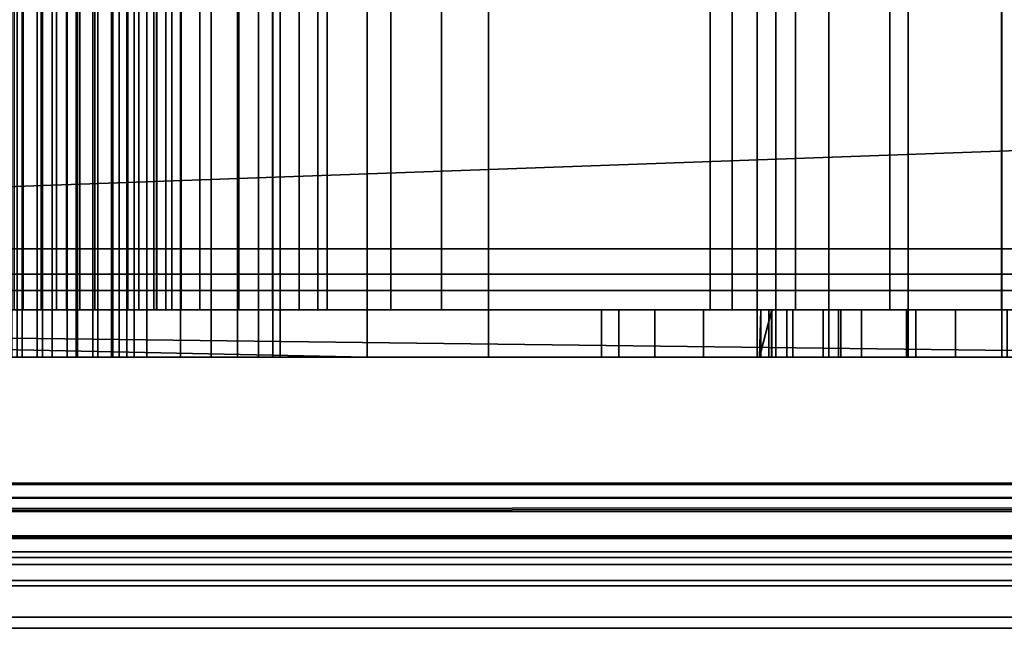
# Model space of a CAD drawing. Header units: millimetres. Extents: x -603 to 3703, y -121 to 193.
# Tile 35 of 256: x -375 to -354, y -33 to -20. Entities that reach past the tile are written whole.
import ezdxf

# ---------------------------------------------------------------- set-up
doc = ezdxf.new("R2010")
doc.units = ezdxf.units.MM
doc.layers.add('151', color=7, linetype='Continuous', true_color=0xffffff)

# ---------------------------------------------------------------- blocks, each defined once
blk = doc.blocks.new('UG_SURFACE_002')
at = {"layer": '151', "color": 35, "linetype": 'Continuous', "lineweight": 35}
for points in [[(-409, -34, 2019), (409, -34, 2019), (409, 0, 2019), (-409, 0, 2019)], [(-409, -34), (-409, -2), (409, -2), (409, -34)]]:
    blk.add_3dface(points, dxfattribs=at)
blk = doc.blocks.new('UG_SURFACE_003')
at = {"layer": '151', "color": 252, "linetype": 'Continuous', "lineweight": 35}
for points in [[(-367.575, -27.25, 967), (-403.3, -26.5, 967), (-403.3, -12.5, 967), (-367.575, -11.75, 967)], [(-367.575, -11.75, 1152), (-403.3, -12.5, 1152), (-403.3, -26.5, 1152), (-367.575, -27.25, 1152)], [(-342.4, -11.75, 1411), (-342.4, -27.25, 1411), (-403.3, -26.5, 1411), (-403.3, -12.5, 1411)], [(-346.9, -27.25, 1506.1), (-346.9, -11.75, 1506.1), (-395.7, -11.75, 1506.1), (-395.7, -27.25, 1506.1)], [(-376.319, -27.25, 1092.5), (-376.319, -11.75, 1092.5), (-374.895, -11.75, 1092.197), (-374.895, -27.25, 1092.197)], [(-376, -27.25, 992.5), (-376, -11.75, 992.5), (-374.576, -11.75, 992.197), (-374.576, -27.25, 992.197)], [(-375.675, -27.25, 1435.409), (-375.675, -11.75, 1435.409), (-374.464, -11.75, 1436.289), (-374.464, -27.25, 1436.289)], [(-374.262, -27.25, 1086.168), (-374.262, -11.75, 1086.168), (-375.591, -11.75, 1085.577), (-375.591, -27.25, 1085.577)], [(-373.943, -27.25, 986.168), (-373.943, -11.75, 986.168), (-375.272, -11.75, 985.577), (-375.272, -27.25, 985.577)], [(-373.748, -27.25, 1429.479), (-373.748, -11.75, 1429.479), (-375.116, -11.75, 1430.088), (-375.116, -27.25, 1430.088)], [(-375, -27.25, 1756.9), (-375, -11.75, 1756.9), (-365, -11.75, 1766.9), (-365, -27.25, 1766.9)], [(-365, -27.25, 1859.9), (-365, -11.75, 1859.9), (-375, -11.75, 1869.9), (-375, -27.25, 1869.9)], [(-375, -27.25, 266.9), (-375, -11.75, 266.9), (-365, -11.75, 276.9), (-365, -27.25, 276.9)], [(-365, -27.25, 369.9), (-365, -11.75, 369.9), (-375, -11.75, 379.9), (-375, -27.25, 379.9)], [(-374.895, -27.25, 1092.197), (-374.895, -11.75, 1092.197), (-373.718, -11.75, 1091.342), (-373.718, -27.25, 1091.342)], [(-374.576, -27.25, 992.197), (-374.576, -11.75, 992.197), (-373.399, -11.75, 991.342), (-373.399, -27.25, 991.342)], [(-374.464, -27.25, 1436.289), (-374.464, -11.75, 1436.289), (-373, -11.75, 1436.6), (-373, -27.25, 1436.6)], [(-373.288, -27.25, 1087.25), (-373.288, -11.75, 1087.25), (-374.262, -11.75, 1086.168), (-374.262, -27.25, 1086.168)], [(-372.969, -27.25, 987.25), (-372.969, -11.75, 987.25), (-373.943, -11.75, 986.168), (-373.943, -27.25, 986.168)], [(-372.252, -27.25, 1429.479), (-372.252, -11.75, 1429.479), (-373.748, -11.75, 1429.479), (-373.748, -27.25, 1429.479)], [(-373.718, -27.25, 1091.342), (-373.718, -11.75, 1091.342), (-372.99, -11.75, 1090.082), (-372.99, -27.25, 1090.082)], [(-373.399, -27.25, 991.342), (-373.399, -11.75, 991.342), (-372.671, -11.75, 990.082), (-372.671, -27.25, 990.082)], [(-372.838, -27.25, 1088.634), (-372.838, -11.75, 1088.634), (-373.288, -11.75, 1087.25), (-373.288, -27.25, 1087.25)], [(-373, -27.25, 1436.6), (-373, -11.75, 1436.6), (-371.536, -11.75, 1436.289), (-371.536, -27.25, 1436.289)], [(-372.99, -27.25, 1090.082), (-372.99, -11.75, 1090.082), (-372.838, -11.75, 1088.634), (-372.838, -27.25, 1088.634)], [(-372.519, -27.25, 988.634), (-372.519, -11.75, 988.634), (-372.969, -11.75, 987.25), (-372.969, -27.25, 987.25)], [(-372.671, -27.25, 990.082), (-372.671, -11.75, 990.082), (-372.519, -11.75, 988.634), (-372.519, -27.25, 988.634)], [(-370.884, -27.25, 1430.088), (-370.884, -11.75, 1430.088), (-372.252, -11.75, 1429.479), (-372.252, -27.25, 1429.479)], [(-371.536, -27.25, 1436.289), (-371.536, -11.75, 1436.289), (-370.325, -11.75, 1435.409), (-370.325, -27.25, 1435.409)], [(-369.882, -27.25, 1431.2), (-369.882, -11.75, 1431.2), (-370.884, -11.75, 1430.088), (-370.884, -27.25, 1430.088)], [(-370.325, -27.25, 1435.409), (-370.325, -11.75, 1435.409), (-369.576, -11.75, 1434.112), (-369.576, -27.25, 1434.112)], [(-369.42, -27.25, 1432.624), (-369.42, -11.75, 1432.624), (-369.882, -11.75, 1431.2), (-369.882, -27.25, 1431.2)], [(-369.576, -27.25, 1434.112), (-369.576, -11.75, 1434.112), (-369.42, -11.75, 1432.624), (-369.42, -27.25, 1432.624)], [(-367.575, -11.75, 967), (-347.5, -11.75, 967), (-347.5, -27.25, 967), (-367.575, -27.25, 967)], [(-367.575, -27.25, 1152), (-359.3, -27.25, 1152), (-359.3, -11.75, 1152), (-367.575, -11.75, 1152)], [(-365, -27.25, 1766.9), (-365, -11.75, 1766.9), (-365, -11.75, 1859.9), (-365, -27.25, 1859.9)], [(-365, -27.25, 276.9), (-365, -11.75, 276.9), (-365, -11.75, 369.9), (-365, -27.25, 369.9)], [(-359.3, -27.25, 1132), (-359.3, -11.75, 1132), (-359.3, -11.75, 1152), (-359.3, -27.25, 1152)], [(-358.905, -27.25, 1130.013), (-358.905, -11.75, 1130.013), (-359.3, -11.75, 1132), (-359.3, -27.25, 1132)], [(-357.782, -27.25, 1128.328), (-357.782, -11.75, 1128.328), (-358.905, -11.75, 1130.013), (-358.905, -27.25, 1130.013)], [(-356.099, -27.25, 1127.2), (-356.099, -11.75, 1127.2), (-357.782, -11.75, 1128.328), (-357.782, -27.25, 1128.328)], [(-354.113, -27.25, 1126.8), (-354.113, -11.75, 1126.8), (-356.099, -11.75, 1127.2), (-356.099, -27.25, 1127.2)], [(-352.125, -27.25, 1127.19), (-352.125, -11.75, 1127.19), (-354.113, -11.75, 1126.8), (-354.113, -27.25, 1126.8)], [(-342.814, -26.25, 1412), (-342.814, -12.75, 1412), (-408, -12.75, 1412), (-408, -26.25, 1412)], [(-367.075, -12.75, 968), (-408, -12.75, 968), (-408, -26.25, 968), (-367.075, -26.25, 968)], [(-367.075, -26.25, 1151), (-408, -26.25, 1151), (-408, -12.75, 1151), (-367.075, -12.75, 1151)], [(-394.7, -26.25, 1505.1), (-394.7, -12.75, 1505.1), (-347.9, -12.75, 1505.1), (-347.9, -26.25, 1505.1)], [(-374.871, -26.25, 1437.202), (-374.871, -12.75, 1437.202), (-376.418, -12.75, 1436.078), (-376.418, -26.25, 1436.078)], [(-374.489, -26.25, 1093.111), (-374.489, -12.75, 1093.111), (-376.319, -12.75, 1093.5), (-376.319, -26.25, 1093.5)], [(-374.17, -26.25, 993.111), (-374.17, -12.75, 993.111), (-376, -12.75, 993.5), (-376, -26.25, 993.5)], [(-375.704, -26.25, 1429.278), (-375.704, -12.75, 1429.278), (-373.956, -12.75, 1428.501), (-373.956, -26.25, 1428.501)], [(-366, -26.25, 1767.314), (-366, -12.75, 1767.314), (-375.414, -12.75, 1757.9), (-375.414, -26.25, 1757.9)], [(-375.414, -26.25, 1868.9), (-375.414, -12.75, 1868.9), (-366, -12.75, 1859.486), (-366, -26.25, 1859.486)], [(-366, -26.25, 277.314), (-366, -12.75, 277.314), (-375.414, -12.75, 267.9), (-375.414, -26.25, 267.9)], [(-375.414, -26.25, 378.9), (-375.414, -12.75, 378.9), (-366, -12.75, 369.486), (-366, -26.25, 369.486)], [(-375.383, -26.25, 1084.598), (-375.383, -12.75, 1084.598), (-373.674, -12.75, 1085.359), (-373.674, -26.25, 1085.359)], [(-375.064, -26.25, 984.598), (-375.064, -12.75, 984.598), (-373.355, -12.75, 985.359), (-373.355, -26.25, 985.359)], [(-373, -26.25, 1437.6), (-373, -12.75, 1437.6), (-374.871, -12.75, 1437.202), (-374.871, -26.25, 1437.202)], [(-372.975, -26.25, 1092.011), (-372.975, -12.75, 1092.011), (-374.489, -12.75, 1093.111), (-374.489, -26.25, 1093.111)], [(-372.656, -26.25, 992.011), (-372.656, -12.75, 992.011), (-374.17, -12.75, 993.111), (-374.17, -26.25, 993.111)], [(-373.956, -26.25, 1428.501), (-373.956, -12.75, 1428.501), (-372.044, -12.75, 1428.501), (-372.044, -26.25, 1428.501)], [(-373.674, -26.25, 1085.359), (-373.674, -12.75, 1085.359), (-372.422, -12.75, 1086.75), (-372.422, -26.25, 1086.75)], [(-373.355, -26.25, 985.359), (-373.355, -12.75, 985.359), (-372.103, -12.75, 986.75), (-372.103, -26.25, 986.75)], [(-371.129, -26.25, 1437.202), (-371.129, -12.75, 1437.202), (-373, -12.75, 1437.6), (-373, -26.25, 1437.6)], [(-372.039, -26.25, 1090.391), (-372.039, -12.75, 1090.391), (-372.975, -12.75, 1092.011), (-372.975, -26.25, 1092.011)], [(-371.72, -26.25, 990.391), (-371.72, -12.75, 990.391), (-372.656, -12.75, 992.011), (-372.656, -26.25, 992.011)], [(-372.422, -26.25, 1086.75), (-372.422, -12.75, 1086.75), (-371.844, -12.75, 1088.53), (-371.844, -26.25, 1088.53)], [(-372.103, -26.25, 986.75), (-372.103, -12.75, 986.75), (-371.525, -12.75, 988.53), (-371.525, -26.25, 988.53)], [(-372.044, -26.25, 1428.501), (-372.044, -12.75, 1428.501), (-370.296, -12.75, 1429.278), (-370.296, -26.25, 1429.278)], [(-371.844, -26.25, 1088.53), (-371.844, -12.75, 1088.53), (-372.039, -12.75, 1090.391), (-372.039, -26.25, 1090.391)], [(-371.525, -26.25, 988.53), (-371.525, -12.75, 988.53), (-371.72, -12.75, 990.391), (-371.72, -26.25, 990.391)], [(-369.582, -26.25, 1436.078), (-369.582, -12.75, 1436.078), (-371.129, -12.75, 1437.202), (-371.129, -26.25, 1437.202)], [(-370.296, -26.25, 1429.278), (-370.296, -12.75, 1429.278), (-369.016, -12.75, 1430.7), (-369.016, -26.25, 1430.7)], [(-368.625, -26.25, 1434.421), (-368.625, -12.75, 1434.421), (-369.582, -12.75, 1436.078), (-369.582, -26.25, 1436.078)], [(-369.016, -26.25, 1430.7), (-369.016, -12.75, 1430.7), (-368.425, -12.75, 1432.519), (-368.425, -26.25, 1432.519)], [(-368.425, -26.25, 1432.519), (-368.425, -12.75, 1432.519), (-368.625, -12.75, 1434.421), (-368.625, -26.25, 1434.421)], [(-367.075, -26.25, 968), (-347.914, -26.25, 968), (-347.914, -12.75, 968), (-367.075, -12.75, 968)], [(-367.075, -12.75, 1151), (-360.3, -12.75, 1151), (-360.3, -26.25, 1151), (-367.075, -26.25, 1151)], [(-366, -26.25, 1859.486), (-366, -12.75, 1859.486), (-366, -12.75, 1767.314), (-366, -26.25, 1767.314)], [(-366, -26.25, 369.486), (-366, -12.75, 369.486), (-366, -12.75, 277.314), (-366, -26.25, 277.314)], [(-360.3, -26.25, 1151), (-360.3, -12.75, 1151), (-360.3, -12.75, 1132), (-360.3, -26.25, 1132)], [(-360.3, -26.25, 1132), (-360.3, -12.75, 1132), (-359.83, -12.75, 1129.631), (-359.83, -26.25, 1129.631)], [(-359.83, -26.25, 1129.631), (-359.83, -12.75, 1129.631), (-358.49, -12.75, 1127.621), (-358.49, -26.25, 1127.621)], [(-358.49, -26.25, 1127.621), (-358.49, -12.75, 1127.621), (-356.483, -12.75, 1126.276), (-356.483, -26.25, 1126.276)], [(-356.483, -26.25, 1126.276), (-356.483, -12.75, 1126.276), (-354.116, -12.75, 1125.8), (-354.116, -26.25, 1125.8)], [(-354.116, -26.25, 1125.8), (-354.116, -12.75, 1125.8), (-351.745, -12.75, 1126.265), (-351.745, -26.25, 1126.265)], [(-408, -26.25, 1412), (-373.956, -26.25, 1428.501), (-372.044, -26.25, 1428.501), (-357.573, -26.25, 1417.427)], [(-357.573, -26.25, 1417.427), (-355.934, -26.25, 1416.331), (-408, -26.25, 1412)], [(-355.934, -26.25, 1416.331), (-354, -26.25, 1415.947), (-342.814, -26.25, 1412), (-408, -26.25, 1412)], [(-408, -26.25, 1503.6), (-394.7, -26.25, 1503.6), (-373, -26.25, 1437.6), (-374.871, -26.25, 1437.202)], [(-408, -26.25, 1412), (-375.704, -26.25, 1429.278), (-373.956, -26.25, 1428.501)], [(-374.871, -26.25, 1437.202), (-376.418, -26.25, 1436.078), (-408, -26.25, 1503.6)], [(-367.075, -26.25, 968), (-408, -26.25, 968), (-378.645, -26.25, 985.359), (-376.936, -26.25, 984.598)], [(-408, -26.25, 1033.95), (-367.075, -26.25, 1033.95), (-376, -26.25, 993.5), (-377.83, -26.25, 993.111)], [(-367.075, -26.25, 1033.95), (-408, -26.25, 1033.95), (-377.255, -26.25, 1084.598), (-375.383, -26.25, 1084.598)], [(-408, -26.25, 1151), (-367.075, -26.25, 1151), (-376.319, -26.25, 1093.5), (-378.149, -26.25, 1093.111)], [(-403.3, -26.25, 1757.9), (-375.414, -26.25, 1868.9), (-366, -26.25, 1859.486), (-366, -26.25, 1767.314)], [(-366, -26.25, 1767.314), (-375.414, -26.25, 1757.9), (-403.3, -26.25, 1757.9)], [(-403.3, -26.25, 267.9), (-375.414, -26.25, 378.9), (-366, -26.25, 369.486), (-366, -26.25, 277.314)], [(-366, -26.25, 277.314), (-375.414, -26.25, 267.9), (-403.3, -26.25, 267.9)], [(-394.7, -26.25, 1505.1), (-347.9, -26.25, 1505.1), (-354, -26.25, 1449.65), (-357.524, -26.25, 1448.9)], [(-357.524, -26.25, 1448.9), (-360.437, -26.25, 1446.778), (-394.7, -26.25, 1505.1)], [(-371.129, -26.25, 1437.202), (-373, -26.25, 1437.6), (-394.7, -26.25, 1505.1), (-360.437, -26.25, 1446.778)], [(-394.7, -26.25, 1503.6), (-394.7, -26.25, 1505.1), (-373, -26.25, 1437.6)], [(-367.075, -26.25, 968), (-376.936, -26.25, 984.598), (-375.064, -26.25, 984.598)], [(-374.489, -26.25, 1093.111), (-376.319, -26.25, 1093.5), (-367.075, -26.25, 1151)], [(-374.17, -26.25, 993.111), (-376, -26.25, 993.5), (-367.075, -26.25, 1033.95)], [(-375.383, -26.25, 1084.598), (-373.674, -26.25, 1085.359), (-367.075, -26.25, 1033.95)], [(-375.064, -26.25, 984.598), (-373.355, -26.25, 985.359), (-367.075, -26.25, 968)], [(-367.075, -26.25, 1151), (-372.975, -26.25, 1092.011), (-374.489, -26.25, 1093.111)], [(-372.656, -26.25, 992.011), (-374.17, -26.25, 993.111), (-367.075, -26.25, 1033.95)], [(-373.674, -26.25, 1085.359), (-372.422, -26.25, 1086.75), (-367.075, -26.25, 1033.95)], [(-367.075, -26.25, 968), (-373.355, -26.25, 985.359), (-372.103, -26.25, 986.75)], [(-372.039, -26.25, 1090.391), (-372.975, -26.25, 1092.011), (-367.075, -26.25, 1151)], [(-367.075, -26.25, 1033.95), (-371.72, -26.25, 990.391), (-372.656, -26.25, 992.011)], [(-367.075, -26.25, 1033.95), (-372.422, -26.25, 1086.75), (-371.844, -26.25, 1088.53)], [(-367.075, -26.25, 968), (-372.103, -26.25, 986.75), (-371.525, -26.25, 988.53)], [(-372.044, -26.25, 1428.501), (-370.296, -26.25, 1429.278), (-357.573, -26.25, 1417.427)], [(-371.844, -26.25, 1088.53), (-372.039, -26.25, 1090.391), (-367.075, -26.25, 1151)], [(-367.075, -26.25, 1151), (-367.075, -26.25, 1033.95), (-371.844, -26.25, 1088.53)], [(-371.525, -26.25, 988.53), (-371.72, -26.25, 990.391), (-367.075, -26.25, 1033.95), (-367.075, -26.25, 968)], [(-360.437, -26.25, 1446.778), (-362.233, -26.25, 1443.655), (-369.582, -26.25, 1436.078), (-371.129, -26.25, 1437.202)], [(-359.053, -26.25, 1421), (-358.669, -26.25, 1419.066), (-370.296, -26.25, 1429.278), (-369.016, -26.25, 1430.7)], [(-358.669, -26.25, 1419.066), (-357.573, -26.25, 1417.427), (-370.296, -26.25, 1429.278)], [(-368.625, -26.25, 1434.421), (-369.582, -26.25, 1436.078), (-362.233, -26.25, 1443.655)], [(-369.016, -26.25, 1430.7), (-362.6, -26.25, 1440.07), (-361.475, -26.25, 1436.647), (-359.053, -26.25, 1421)], [(-369.016, -26.25, 1430.7), (-362.233, -26.25, 1443.655), (-362.6, -26.25, 1440.07)], [(-362.233, -26.25, 1443.655), (-369.016, -26.25, 1430.7), (-368.425, -26.25, 1432.519)], [(-362.233, -26.25, 1443.655), (-368.425, -26.25, 1432.519), (-368.625, -26.25, 1434.421)], [(-340.5, -26.25, 1033.95), (-367.075, -26.25, 1033.95), (-355.092, -26.25, 1062.365), (-352.908, -26.25, 1062.365)], [(-367.075, -26.25, 1033.95), (-357.086, -26.25, 1063.253), (-355.092, -26.25, 1062.365)], [(-367.075, -26.25, 1033.95), (-358.547, -26.25, 1064.875), (-357.086, -26.25, 1063.253)], [(-367.075, -26.25, 1033.95), (-359, -26.25, 1084), (-358.993, -26.25, 1069.122), (-359.221, -26.25, 1066.951)], [(-359.221, -26.25, 1066.951), (-358.547, -26.25, 1064.875), (-367.075, -26.25, 1033.95)], [(-367.075, -26.25, 1151), (-360.3, -26.25, 1151), (-360.3, -26.25, 1132)], [(-360.3, -26.25, 1132), (-359.83, -26.25, 1129.631), (-359, -26.25, 1094), (-367.075, -26.25, 1151)], [(-367.075, -26.25, 1033.95), (-367.075, -26.25, 1151), (-359, -26.25, 1094), (-359, -26.25, 1084)], [(-347.914, -26.25, 968), (-367.075, -26.25, 968), (-355.934, -26.25, 972.331), (-354, -26.25, 971.947)], [(-367.075, -26.25, 968), (-358.669, -26.25, 975.066), (-357.573, -26.25, 973.427)], [(-367.075, -26.25, 968), (-361.475, -26.25, 992.647), (-359.053, -26.25, 989.98), (-359.053, -26.25, 977)], [(-359.053, -26.25, 977), (-358.669, -26.25, 975.066), (-367.075, -26.25, 968)], [(-357.573, -26.25, 973.427), (-355.934, -26.25, 972.331), (-367.075, -26.25, 968)], [(-367.075, -26.25, 968), (-362.6, -26.25, 996.07), (-361.475, -26.25, 992.647)], [(-367.075, -26.25, 968), (-367.075, -26.25, 1033.95), (-362.233, -26.25, 999.655), (-362.6, -26.25, 996.07)], [(-367.075, -26.25, 1033.95), (-354, -26.25, 1005.65), (-357.524, -26.25, 1004.9)], [(-357.524, -26.25, 1004.9), (-360.437, -26.25, 1002.779), (-367.075, -26.25, 1033.95)], [(-360.437, -26.25, 1002.779), (-362.233, -26.25, 999.655), (-367.075, -26.25, 1033.95)], [(-350.476, -26.25, 1004.9), (-354, -26.25, 1005.65), (-367.075, -26.25, 1033.95), (-340.5, -26.25, 1033.95)], [(-362.6, -27.25, 1440.07), (-362.6, -26.25, 1440.07), (-362.233, -26.25, 1443.655), (-362.233, -27.25, 1443.655)], [(-361.475, -27.25, 1436.647), (-361.475, -26.25, 1436.647), (-362.6, -26.25, 1440.07), (-362.6, -27.25, 1440.07)], [(-362.6, -27.25, 996.07), (-362.6, -26.25, 996.07), (-362.233, -26.25, 999.655), (-362.233, -27.25, 999.655)], [(-361.475, -27.25, 992.647), (-361.475, -26.25, 992.647), (-362.6, -26.25, 996.07), (-362.6, -27.25, 996.07)], [(-362.233, -27.25, 1443.655), (-362.233, -26.25, 1443.655), (-360.437, -26.25, 1446.778), (-360.437, -27.25, 1446.778)], [(-362.233, -27.25, 999.655), (-362.233, -26.25, 999.655), (-360.437, -26.25, 1002.779), (-360.437, -27.25, 1002.779)], [(-359.053, -27.25, 1433.98), (-359.053, -26.25, 1433.98), (-361.475, -26.25, 1436.647), (-361.475, -27.25, 1436.647)], [(-359.053, -27.25, 989.98), (-359.053, -26.25, 989.98), (-361.475, -26.25, 992.647), (-361.475, -27.25, 992.647)], [(-361.475, -26.25, 1436.647), (-359.053, -26.25, 1433.98), (-359.053, -26.25, 1421)], [(-360.437, -27.25, 1446.778), (-360.437, -26.25, 1446.778), (-357.524, -26.25, 1448.9), (-357.524, -27.25, 1448.9)], [(-360.437, -27.25, 1002.779), (-360.437, -26.25, 1002.779), (-357.524, -26.25, 1004.9), (-357.524, -27.25, 1004.9)], [(-359, -26.25, 1094), (-359.83, -26.25, 1129.631), (-358.49, -26.25, 1127.621)], [(-358.993, -26.25, 1069.122), (-358.993, -27.25, 1069.122), (-359.25, -27.25, 1067.5)], [(-359.25, -27.25, 1067.5), (-359.221, -26.25, 1066.951), (-358.993, -26.25, 1069.122)], [(-359.25, -27.25, 1067.5), (-359.221, -27.25, 1066.951), (-359.221, -26.25, 1066.951)], [(-358.547, -27.25, 1064.875), (-358.547, -26.25, 1064.875), (-359.221, -26.25, 1066.951), (-359.221, -27.25, 1066.951)], [(-359.053, -26.25, 1433.98), (-359.053, -27.25, 1433.98), (-359.053, -27.25, 1421), (-359.053, -26.25, 1421)], [(-358.669, -27.25, 1419.066), (-358.669, -26.25, 1419.066), (-359.053, -26.25, 1421), (-359.053, -27.25, 1421)], [(-359.053, -26.25, 989.98), (-359.053, -27.25, 989.98), (-359.053, -27.25, 977), (-359.053, -26.25, 977)], [(-358.669, -27.25, 975.066), (-358.669, -26.25, 975.066), (-359.053, -26.25, 977), (-359.053, -27.25, 977)], [(-349, -26.25, 1094), (-349, -27.25, 1094), (-359, -27.25, 1094), (-359, -26.25, 1094)], [(-359, -26.25, 1094), (-359, -27.25, 1094), (-359, -27.25, 1084), (-359, -26.25, 1084)], [(-359, -26.25, 1084), (-359, -27.25, 1084), (-349, -27.25, 1084), (-349, -26.25, 1084)], [(-359, -26.25, 1084), (-357.902, -26.25, 1071.013), (-358.993, -26.25, 1069.122)], [(-359, -26.25, 1094), (-356.483, -26.25, 1126.276), (-354.116, -26.25, 1125.8)], [(-359, -26.25, 1084), (-349, -26.25, 1084), (-354, -26.25, 1072.75), (-356.135, -26.25, 1072.296)], [(-354.116, -26.25, 1125.8), (-351.745, -26.25, 1126.265), (-349, -26.25, 1094), (-359, -26.25, 1094)], [(-356.135, -26.25, 1072.296), (-357.902, -26.25, 1071.013), (-359, -26.25, 1084)], [(-358.49, -26.25, 1127.621), (-356.483, -26.25, 1126.276), (-359, -26.25, 1094)], [(-358.993, -27.25, 1069.122), (-358.993, -26.25, 1069.122), (-357.902, -26.25, 1071.013), (-357.902, -27.25, 1071.013)], [(-357.573, -27.25, 1417.427), (-357.573, -26.25, 1417.427), (-358.669, -26.25, 1419.066), (-358.669, -27.25, 1419.066)], [(-357.573, -27.25, 973.427), (-357.573, -26.25, 973.427), (-358.669, -26.25, 975.066), (-358.669, -27.25, 975.066)], [(-357.086, -27.25, 1063.253), (-357.086, -26.25, 1063.253), (-358.547, -26.25, 1064.875), (-358.547, -27.25, 1064.875)], [(-357.902, -27.25, 1071.013), (-357.902, -26.25, 1071.013), (-356.135, -26.25, 1072.296), (-356.135, -27.25, 1072.296)], [(-355.934, -27.25, 1416.331), (-355.934, -26.25, 1416.331), (-357.573, -26.25, 1417.427), (-357.573, -27.25, 1417.427)], [(-355.934, -27.25, 972.331), (-355.934, -26.25, 972.331), (-357.573, -26.25, 973.427), (-357.573, -27.25, 973.427)], [(-357.524, -27.25, 1448.9), (-357.524, -26.25, 1448.9), (-354, -26.25, 1449.65), (-354, -27.25, 1449.65)], [(-357.524, -27.25, 1004.9), (-357.524, -26.25, 1004.9), (-354, -26.25, 1005.65), (-354, -27.25, 1005.65)], [(-355.092, -27.25, 1062.365), (-355.092, -26.25, 1062.365), (-357.086, -26.25, 1063.253), (-357.086, -27.25, 1063.253)], [(-356.135, -27.25, 1072.296), (-356.135, -26.25, 1072.296), (-354, -26.25, 1072.75), (-354, -27.25, 1072.75)], [(-354, -27.25, 1415.947), (-354, -26.25, 1415.947), (-355.934, -26.25, 1416.331), (-355.934, -27.25, 1416.331)], [(-354, -27.25, 971.947), (-354, -26.25, 971.947), (-355.934, -26.25, 972.331), (-355.934, -27.25, 972.331)], [(-352.908, -27.25, 1062.365), (-352.908, -26.25, 1062.365), (-355.092, -26.25, 1062.365), (-355.092, -27.25, 1062.365)], [(-367.575, -27.25, 967), (-406, -27.25, 967), (-406, -26.5, 967), (-403.3, -26.5, 967)], [(-403.3, -26.5, 1152), (-406, -26.5, 1152), (-406, -27.25, 1152), (-367.575, -27.25, 1152)], [(-342.4, -27.25, 1411), (-406, -27.25, 1411), (-406, -26.5, 1411), (-403.3, -26.5, 1411)], [(-406, -27.25, 1869.9), (-375, -27.25, 1756.9), (-365, -27.25, 1766.9)], [(-365, -27.25, 1766.9), (-365, -27.25, 1859.9), (-375, -27.25, 1869.9), (-406, -27.25, 1869.9)], [(-406, -27.25, 1411), (-355.934, -27.25, 1416.331), (-357.573, -27.25, 1417.427)], [(-406, -27.25, 1411), (-342.4, -27.25, 1411), (-354, -27.25, 1415.947), (-355.934, -27.25, 1416.331)], [(-357.573, -27.25, 1417.427), (-372.252, -27.25, 1429.479), (-373.748, -27.25, 1429.479), (-406, -27.25, 1411)], [(-373.748, -27.25, 1429.479), (-375.116, -27.25, 1430.088), (-406, -27.25, 1411)], [(-376.424, -27.25, 1434.112), (-375.675, -27.25, 1435.409), (-346.9, -27.25, 1504.6), (-406, -27.25, 1411)], [(-406, -27.25, 1411), (-346.9, -27.25, 1504.6), (-395.7, -27.25, 1504.6)], [(-406, -27.25, 967), (-367.575, -27.25, 967), (-376.728, -27.25, 985.577), (-378.057, -27.25, 986.168)], [(-367.575, -27.25, 1033.95), (-406, -27.25, 1033.95), (-377.424, -27.25, 992.197), (-376, -27.25, 992.5)], [(-406, -27.25, 1033.95), (-367.575, -27.25, 1033.95), (-375.591, -27.25, 1085.577), (-377.047, -27.25, 1085.577)], [(-377.742, -27.25, 1092.197), (-376.319, -27.25, 1092.5), (-367.575, -27.25, 1152), (-406, -27.25, 1152)], [(-346.9, -27.25, 1504.6), (-346.9, -27.25, 1506.1), (-395.7, -27.25, 1506.1), (-395.7, -27.25, 1504.6)], [(-367.575, -27.25, 967), (-375.272, -27.25, 985.577), (-376.728, -27.25, 985.577)], [(-367.575, -27.25, 1152), (-376.319, -27.25, 1092.5), (-374.895, -27.25, 1092.197)], [(-376, -27.25, 992.5), (-374.576, -27.25, 992.197), (-367.575, -27.25, 1033.95)], [(-346.9, -27.25, 1504.6), (-375.675, -27.25, 1435.409), (-374.464, -27.25, 1436.289)], [(-374.262, -27.25, 1086.168), (-375.591, -27.25, 1085.577), (-367.575, -27.25, 1033.95)], [(-373.943, -27.25, 986.168), (-375.272, -27.25, 985.577), (-367.575, -27.25, 967)], [(-375, -27.25, 266.9), (-365, -27.25, 276.9), (-365, -27.25, 369.9), (-375, -27.25, 379.9)], [(-374.895, -27.25, 1092.197), (-373.718, -27.25, 1091.342), (-367.575, -27.25, 1152)], [(-367.575, -27.25, 1033.95), (-374.576, -27.25, 992.197), (-373.399, -27.25, 991.342)], [(-362.6, -27.25, 1440.07), (-374.464, -27.25, 1436.289), (-373, -27.25, 1436.6)], [(-374.464, -27.25, 1436.289), (-362.233, -27.25, 1443.655), (-360.437, -27.25, 1446.778), (-346.9, -27.25, 1504.6)], [(-362.6, -27.25, 1440.07), (-362.233, -27.25, 1443.655), (-374.464, -27.25, 1436.289)], [(-373.288, -27.25, 1087.25), (-374.262, -27.25, 1086.168), (-367.575, -27.25, 1033.95)], [(-367.575, -27.25, 967), (-372.969, -27.25, 987.25), (-373.943, -27.25, 986.168)], [(-367.575, -27.25, 1152), (-373.718, -27.25, 1091.342), (-372.99, -27.25, 1090.082)], [(-367.575, -27.25, 1033.95), (-373.399, -27.25, 991.342), (-372.671, -27.25, 990.082)], [(-367.575, -27.25, 1033.95), (-372.838, -27.25, 1088.634), (-373.288, -27.25, 1087.25)], [(-362.6, -27.25, 1440.07), (-373, -27.25, 1436.6), (-371.536, -27.25, 1436.289)], [(-367.575, -27.25, 1152), (-372.99, -27.25, 1090.082), (-372.838, -27.25, 1088.634)], [(-372.519, -27.25, 988.634), (-372.969, -27.25, 987.25), (-367.575, -27.25, 967)], [(-372.838, -27.25, 1088.634), (-367.575, -27.25, 1033.95), (-367.575, -27.25, 1152)], [(-367.575, -27.25, 967), (-367.575, -27.25, 1033.95), (-372.671, -27.25, 990.082), (-372.519, -27.25, 988.634)], [(-370.884, -27.25, 1430.088), (-372.252, -27.25, 1429.479), (-357.573, -27.25, 1417.427)], [(-371.536, -27.25, 1436.289), (-370.325, -27.25, 1435.409), (-362.6, -27.25, 1440.07)], [(-370.884, -27.25, 1430.088), (-358.669, -27.25, 1419.066), (-359.053, -27.25, 1421)], [(-370.884, -27.25, 1430.088), (-357.573, -27.25, 1417.427), (-358.669, -27.25, 1419.066)], [(-369.882, -27.25, 1431.2), (-370.884, -27.25, 1430.088), (-359.053, -27.25, 1421)], [(-361.475, -27.25, 1436.647), (-362.6, -27.25, 1440.07), (-370.325, -27.25, 1435.409), (-369.576, -27.25, 1434.112)], [(-359.053, -27.25, 1421), (-359.053, -27.25, 1433.98), (-361.475, -27.25, 1436.647), (-369.882, -27.25, 1431.2)], [(-369.42, -27.25, 1432.624), (-369.882, -27.25, 1431.2), (-361.475, -27.25, 1436.647)], [(-369.576, -27.25, 1434.112), (-369.42, -27.25, 1432.624), (-361.475, -27.25, 1436.647)], [(-367.575, -27.25, 967), (-358.669, -27.25, 975.066), (-359.053, -27.25, 977)], [(-367.575, -27.25, 967), (-355.934, -27.25, 972.331), (-357.573, -27.25, 973.427)], [(-357.573, -27.25, 973.427), (-358.669, -27.25, 975.066), (-367.575, -27.25, 967)], [(-339.5, -27.25, 1033.95), (-367.575, -27.25, 1033.95), (-354, -27.25, 1005.65), (-350.476, -27.25, 1004.9)], [(-367.575, -27.25, 1033.95), (-360.437, -27.25, 1002.779), (-357.524, -27.25, 1004.9)], [(-367.575, -27.25, 967), (-347.5, -27.25, 967), (-354, -27.25, 971.947), (-355.934, -27.25, 972.331)], [(-357.524, -27.25, 1004.9), (-354, -27.25, 1005.65), (-367.575, -27.25, 1033.95)], [(-359.053, -27.25, 977), (-359.053, -27.25, 989.98), (-361.475, -27.25, 992.647), (-367.575, -27.25, 967)], [(-367.575, -27.25, 1033.95), (-362.233, -27.25, 999.655), (-360.437, -27.25, 1002.779)], [(-361.475, -27.25, 992.647), (-362.6, -27.25, 996.07), (-367.575, -27.25, 967)], [(-362.6, -27.25, 996.07), (-362.233, -27.25, 999.655), (-367.575, -27.25, 1033.95), (-367.575, -27.25, 967)], [(-367.575, -27.25, 1152), (-359, -27.25, 1094), (-358.905, -27.25, 1130.013), (-359.3, -27.25, 1132)], [(-367.575, -27.25, 1033.95), (-359.221, -27.25, 1066.951), (-359.25, -27.25, 1067.5)], [(-359.25, -27.25, 1067.5), (-359, -27.25, 1084), (-367.575, -27.25, 1033.95)], [(-367.575, -27.25, 1033.95), (-358.547, -27.25, 1064.875), (-359.221, -27.25, 1066.951)], [(-367.575, -27.25, 1033.95), (-339.5, -27.25, 1033.95), (-352.908, -27.25, 1062.365), (-355.092, -27.25, 1062.365)], [(-359.3, -27.25, 1132), (-359.3, -27.25, 1152), (-367.575, -27.25, 1152)], [(-355.092, -27.25, 1062.365), (-357.086, -27.25, 1063.253), (-367.575, -27.25, 1033.95)], [(-367.575, -27.25, 1152), (-367.575, -27.25, 1033.95), (-359, -27.25, 1084), (-359, -27.25, 1094)], [(-357.086, -27.25, 1063.253), (-358.547, -27.25, 1064.875), (-367.575, -27.25, 1033.95)], [(-346.9, -27.25, 1504.6), (-360.437, -27.25, 1446.778), (-357.524, -27.25, 1448.9)], [(-359.25, -27.25, 1067.5), (-358.993, -27.25, 1069.122), (-359, -27.25, 1084)], [(-359, -27.25, 1094), (-357.782, -27.25, 1128.328), (-358.905, -27.25, 1130.013)], [(-359, -27.25, 1094), (-356.099, -27.25, 1127.2), (-357.782, -27.25, 1128.328)], [(-359, -27.25, 1094), (-349, -27.25, 1094), (-352.125, -27.25, 1127.19), (-354.113, -27.25, 1126.8)], [(-354.113, -27.25, 1126.8), (-356.099, -27.25, 1127.2), (-359, -27.25, 1094)], [(-359, -27.25, 1084), (-358.993, -27.25, 1069.122), (-357.902, -27.25, 1071.013)], [(-357.902, -27.25, 1071.013), (-349, -27.25, 1084), (-359, -27.25, 1084)], [(-349, -27.25, 1084), (-357.902, -27.25, 1071.013), (-356.135, -27.25, 1072.296)], [(-357.524, -27.25, 1448.9), (-354, -27.25, 1449.65), (-346.9, -27.25, 1504.6)], [(-356.135, -27.25, 1072.296), (-354, -27.25, 1072.75), (-349, -27.25, 1084)]]:
    blk.add_3dface(points, dxfattribs=at)
blk = doc.blocks.new('UG_SURFACE_007')
at = {"layer": '151', "color": 252, "linetype": 'Continuous', "lineweight": 35}
for points in [[(-397, 4.014, -7.75), (-412, 4.014, -7.75), (-412, -24.953, -7.75), (412, -24.953, -7.75)], [(-397, 4.014, -8.75), (397, 4.014, -8.75), (-412, -24.953, -8.75)], [(397, 4.014, -8.75), (412, 4.014, -8.75), (412, -24.953, -8.75), (-412, -24.953, -8.75)], [(397, 4.014, -7.75), (-397, 4.014, -7.75), (412, -24.953, -7.75)], [(-412, -25.835, -7.906), (412, -25.835, -7.906), (412, -24.953, -7.75), (-412, -24.953, -7.75)], [(-412, -24.953, -8.75), (412, -24.953, -8.75), (412, -25.493, -8.845), (-412, -25.493, -8.845)], [(-412, -25.493, -8.845), (412, -25.493, -8.845), (412, -31.644, -11.084), (-412, -31.644, -11.084)], [(-412, -31.986, -10.144), (412, -31.986, -10.144), (412, -25.835, -7.906), (-412, -25.835, -7.906)], [(412, -31.644, -11.084), (412, -31.986, -10.144), (-412, -31.986, -10.144), (-412, -31.644, -11.084)]]:
    blk.add_3dface(points, dxfattribs=at)
blk = doc.blocks.new('UG_SURFACE_035')
at = {"layer": '151', "color": 252, "linetype": 'Continuous', "lineweight": 35}
for points in [[(-414.5, -29.92, 2023.75), (414.5, -29.92, 2023.75), (414.5, 14.42, 2023.75), (-414.5, 14.42, 2023.75)], [(-413, -29.92, 2022.25), (-413, 14.42, 2022.25), (413, 14.42, 2022.25), (413, -29.92, 2022.25)], [(-468, -18, 2077.25), (-468, -29.92, 2077.25), (468, -29.92, 2077.25), (468, -18, 2077.25)], [(-466.5, -18, 2075.75), (466.5, -18, 2075.75), (466.5, -29.92, 2075.75), (-466.5, -29.92, 2075.75)], [(468, -29.92, 2077.25), (-468, -29.92, 2077.25), (-467.941, -30.521, 2077.191)], [(467.941, -30.521, 2077.191), (468, -29.92, 2077.25), (-467.941, -30.521, 2077.191)], [(-466.5, -29.92, 2075.75), (466.5, -29.92, 2075.75), (466.47, -30.228, 2075.72)], [(-466.47, -30.228, 2075.72), (-466.5, -29.92, 2075.75), (466.47, -30.228, 2075.72)], [(414.53, -30.228, 2023.78), (-414.5, -29.92, 2023.75), (-414.53, -30.228, 2023.78)], [(414.53, -30.228, 2023.78), (414.5, -29.92, 2023.75), (-414.5, -29.92, 2023.75)], [(-413.059, -30.521, 2022.309), (413, -29.92, 2022.25), (413.059, -30.521, 2022.309)], [(-413.059, -30.521, 2022.309), (-413, -29.92, 2022.25), (413, -29.92, 2022.25)], [(466.47, -30.228, 2075.72), (466.38, -30.525, 2075.63), (-466.38, -30.525, 2075.63), (-466.47, -30.228, 2075.72)], [(-414.53, -30.228, 2023.78), (-414.62, -30.525, 2023.87), (414.62, -30.525, 2023.87)], [(-414.53, -30.228, 2023.78), (414.62, -30.525, 2023.87), (414.53, -30.228, 2023.78)], [(-467.941, -30.521, 2077.191), (-467.766, -31.099, 2077.016), (467.766, -31.099, 2077.016), (467.941, -30.521, 2077.191)], [(466.037, -31.037, 2075.287), (-466.037, -31.037, 2075.287), (-466.38, -30.525, 2075.63), (466.38, -30.525, 2075.63)], [(414.62, -30.525, 2023.87), (-414.62, -30.525, 2023.87), (-414.963, -31.037, 2024.213), (414.963, -31.037, 2024.213)], [(413.059, -30.521, 2022.309), (-413.234, -31.099, 2022.485), (-413.059, -30.521, 2022.309)], [(413.059, -30.521, 2022.309), (413.234, -31.099, 2022.485), (-413.234, -31.099, 2022.485)], [(467.766, -31.099, 2077.016), (-467.766, -31.099, 2077.016), (-467.098, -32.098, 2076.348), (467.098, -32.098, 2076.348)], [(465.525, -31.38, 2074.775), (-465.525, -31.38, 2074.775), (-466.037, -31.037, 2075.287), (466.037, -31.037, 2075.287)], [(414.963, -31.037, 2024.213), (-414.963, -31.037, 2024.213), (-415.475, -31.38, 2024.725), (415.475, -31.38, 2024.725)], [(413.902, -32.098, 2023.152), (-413.902, -32.098, 2023.152), (-413.234, -31.099, 2022.485), (413.234, -31.099, 2022.485)], [(464.92, -31.5, 2074.17), (-464.92, -31.5, 2074.17), (-465.525, -31.38, 2074.775), (465.525, -31.38, 2074.775)], [(-464.92, -31.5, 2074.17), (464.92, -31.5, 2074.17), (416.08, -31.5, 2025.33), (-416.08, -31.5, 2025.33)], [(415.475, -31.38, 2024.725), (-415.475, -31.38, 2024.725), (-416.08, -31.5, 2025.33), (416.08, -31.5, 2025.33)], [(467.098, -32.098, 2076.348), (-467.098, -32.098, 2076.348), (-466.099, -32.766, 2075.349), (466.099, -32.766, 2075.349)], [(414.901, -32.766, 2024.151), (-414.901, -32.766, 2024.151), (-413.902, -32.098, 2023.152), (413.902, -32.098, 2023.152)], [(466.099, -32.766, 2075.349), (-466.099, -32.766, 2075.349), (-464.92, -33, 2074.17), (464.92, -33, 2074.17)], [(416.08, -33, 2025.33), (-416.08, -33, 2025.33), (-414.901, -32.766, 2024.151), (414.901, -32.766, 2024.151)], [(-464.92, -33, 2074.17), (-416.08, -33, 2025.33), (416.08, -33, 2025.33), (464.92, -33, 2074.17)]]:
    blk.add_3dface(points, dxfattribs=at)

msp = doc.modelspace()

# ---------------------------------------------------------------- linework, layer by layer
at = {"layer": '151', "color": 252, "linetype": 'Continuous', "lineweight": 35}
for p, q in [((-365, -11.75, 1766.9), (-365, -27.25, 1766.9)), ((-365, -11.75, 369.9), (-365, -27.25, 369.9)), ((-365, -11.75, 276.9), (-365, -27.25, 276.9)), ((-365, -11.75, 1859.9), (-365, -27.25, 1859.9)), ((-359.3, -11.75, 1132), (-359.3, -27.25, 1132)), ((-359.3, -11.75, 1152), (-359.3, -27.25, 1152)), ((-366, -12.75, 1859.486), (-366, -26.25, 1859.486)), ((-366, -12.75, 369.486), (-366, -26.25, 369.486)), ((-366, -12.75, 1767.314), (-366, -26.25, 1767.314)), ((-366, -12.75, 277.314), (-366, -26.25, 277.314)), ((-360.3, -12.75, 1132), (-360.3, -26.25, 1132)), ((-360.3, -12.75, 1151), (-360.3, -26.25, 1151)), ((412, -24.953, -7.75), (-412, -24.953, -7.75)), ((412, -24.953, -8.75), (-412, -24.953, -8.75)), ((412, -25.493, -8.845), (-412, -25.493, -8.845)), ((412, -25.835, -7.906), (-412, -25.835, -7.906)), ((-342.814, -26.25, 1412), (-408, -26.25, 1412)), ((-347.914, -26.25, 968), (-408, -26.25, 968)), ((-408, -26.25, 1151), (-360.3, -26.25, 1151)), ((-394.7, -26.25, 1505.1), (-347.9, -26.25, 1505.1)), ((-375.414, -26.25, 378.9), (-366, -26.25, 369.486)), ((-366, -26.25, 1767.314), (-375.414, -26.25, 1757.9)), ((-366, -26.25, 277.314), (-375.414, -26.25, 267.9)), ((-375.414, -26.25, 1868.9), (-366, -26.25, 1859.486)), ((-366, -26.25, 369.486), (-366, -26.25, 277.314)), ((-366, -26.25, 1859.486), (-366, -26.25, 1767.314)), ((-360.3, -26.25, 1151), (-360.3, -26.25, 1132)), ((-359.053, -26.25, 1433.98), (-359.053, -26.25, 1421)), ((-359.053, -26.25, 989.98), (-359.053, -27.25, 989.98)), ((-359.053, -26.25, 1433.98), (-359.053, -27.25, 1433.98)), ((-359.053, -26.25, 989.98), (-359.053, -26.25, 977)), ((-359.053, -26.25, 1421), (-359.053, -27.25, 1421)), ((-359.053, -26.25, 977), (-359.053, -27.25, 977)), ((-359, -26.25, 1084), (-349, -26.25, 1084)), ((-359, -26.25, 1094), (-359, -26.25, 1084)), ((-349, -26.25, 1094), (-359, -26.25, 1094)), ((-359, -26.25, 1084), (-359, -27.25, 1084)), ((-359, -26.25, 1094), (-359, -27.25, 1094)), ((-347.5, -27.25, 967), (-406, -27.25, 967)), ((-342.4, -27.25, 1411), (-406, -27.25, 1411)), ((-406, -27.25, 1152), (-359.3, -27.25, 1152)), ((-395.7, -27.25, 1506.1), (-346.9, -27.25, 1506.1)), ((-365, -27.25, 276.9), (-375, -27.25, 266.9)), ((-375, -27.25, 1869.9), (-365, -27.25, 1859.9)), ((-375, -27.25, 379.9), (-365, -27.25, 369.9)), ((-365, -27.25, 1766.9), (-375, -27.25, 1756.9)), ((-365, -27.25, 1859.9), (-365, -27.25, 1766.9)), ((-365, -27.25, 369.9), (-365, -27.25, 276.9)), ((-359.3, -27.25, 1152), (-359.3, -27.25, 1132)), ((-359.053, -27.25, 1433.98), (-359.053, -27.25, 1421)), ((-359.053, -27.25, 989.98), (-359.053, -27.25, 977)), ((-359, -27.25, 1084), (-349, -27.25, 1084)), ((-359, -27.25, 1094), (-359, -27.25, 1084)), ((-349, -27.25, 1094), (-359, -27.25, 1094)), ((468, -29.92, 2077.25), (-468, -29.92, 2077.25)), ((466.5, -29.92, 2075.75), (-466.5, -29.92, 2075.75)), ((414.5, -29.92, 2023.75), (-414.5, -29.92, 2023.75)), ((413, -29.92, 2022.25), (-413, -29.92, 2022.25)), ((464.92, -31.5, 2074.17), (-464.92, -31.5, 2074.17)), ((416.08, -31.5, 2025.33), (-416.08, -31.5, 2025.33)), ((412, -31.644, -11.084), (-412, -31.644, -11.084)), ((412, -31.986, -10.144), (-412, -31.986, -10.144))]:
    msp.add_line(p, q, dxfattribs=at)
at = {"layer": '151', "color": 252, "linetype": 'Continuous', "lineweight": 35, "extrusion": (0, 1, 0)}
for centre, radius in [((376.319, 1089, -26.25), 4.5), ((376, 989, -26.25), 4.5), ((373, 1433, -26.25), 4.6), ((354, 1067.5, -26.25), 5.25), ((376.319, 1089, -27.25), 3.5), ((376, 989, -27.25), 3.5), ((373, 1433, -27.25), 3.6), ((354, 1067.5, -27.25), 5.25)]:
    msp.add_circle(centre, radius, dxfattribs=at)
at = {"layer": '151', "color": 252, "linetype": 'Continuous', "lineweight": 35, "extrusion": (0, -1, 0)}
for centre, radius, start, end in [((-354, 1441, 26.25), 8.65, 305.746, 234.254), ((-354, 997, 26.25), 8.65, 305.746, 234.254), ((-354.1, 1132, 26.25), 6.2, 180, 359.7133), ((-354, 1421, 26.25), 5.053, 180, 0), ((-354, 977, 26.25), 5.053, 180, 0), ((-354, 997, 27.25), 8.65, 305.746, 234.254), ((-354, 1441, 27.25), 8.65, 305.746, 234.254), ((-354.1, 1132, 27.25), 5.2, 180, 359.7133), ((-354, 977, 27.25), 5.053, 180, 0), ((-354, 1421, 27.25), 5.053, 180, 0)]:
    msp.add_arc(centre, radius, start, end, dxfattribs=at)

# ---------------------------------------------------------------- block references
at = {"layer": '151', "color": 252, "linetype": 'Continuous', "lineweight": 35}
for name in ['UG_SURFACE_007', 'UG_SURFACE_035', 'UG_SURFACE_003']:
    msp.add_blockref(name, (0, 0), dxfattribs=at)
at = {"layer": '151', "color": 35, "linetype": 'Continuous', "lineweight": 35}
msp.add_blockref('UG_SURFACE_002', (0, 0), dxfattribs=at)

doc.saveas('drawing.dxf')
